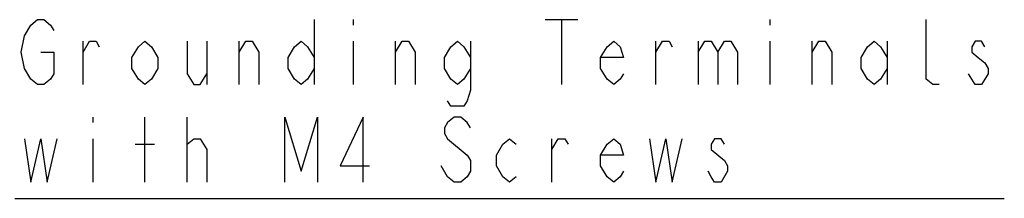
# Model space of a CAD drawing. Extents: x 36 to 422, y 13 to 287.
# Tile 2 of 16: x 147 to 185, y 73 to 80. Entities that reach past the tile are written whole.
import ezdxf

# ---------------------------------------------------------------- set-up
doc = ezdxf.new("R2010")
doc.units = 0
doc.header["$LTSCALE"] = 23.1
doc.layers.add('ALL_NOTE', color=7, linetype='CONTINUOUS')

msp = doc.modelspace()

# ---------------------------------------------------------------- linework, layer by layer
at = {"layer": 'ALL_NOTE', "color": 2, "linetype": 'CONTINUOUS'}
for p, q in [((158.495, 79.869), (158.495, 77.369)), ((159.995, 79.869), (159.995, 79.661)), ((167.37, 79.869), (168.62, 79.869)), ((167.995, 79.869), (167.995, 77.369)), ((175.995, 79.869), (175.995, 79.661)), ((149.62, 77.369), (149.62, 79.036)), ((154.37, 79.036), (154.37, 77.369)), ((155.62, 77.369), (155.62, 79.036)), ((159.995, 79.036), (159.995, 77.369)), ((161.62, 77.369), (161.62, 79.036)), ((171.62, 77.369), (171.62, 79.036)), ((173.245, 79.036), (173.245, 77.369)), ((175.995, 79.036), (175.995, 77.369)), ((177.62, 77.369), (177.62, 79.036)), ((180.495, 79.036), (180.495, 77.369)), ((183.87, 77.369), (183.62, 77.786)), ((149.995, 76.119), (149.995, 75.911)), ((151.995, 73.619), (151.995, 76.119)), ((153.62, 73.619), (153.62, 76.119)), ((149.995, 75.286), (149.995, 73.619)), ((153.62, 75.077), (153.87, 75.286)), ((167.62, 73.619), (167.62, 75.286)), ((151.62, 75.077), (152.37, 75.077)), ((163.62, 73.827), (163.37, 74.244)), ((146.995, 72.994), (184.995, 72.994))]:
    msp.add_line(p, q, dxfattribs=at)
for points in [[(147.62, 79.661), (147.87, 79.869), (148.12, 79.869), (148.37, 79.661), (148.495, 79.452)], [(182.495, 77.369), (182.245, 77.369), (181.995, 77.577), (181.995, 79.869)], [(147.37, 77.994), (147.245, 78.619), (147.37, 79.244), (147.62, 79.661)], [(149.62, 78.619), (149.87, 79.036), (150.12, 79.036), (150.245, 78.827)], [(152.495, 77.994), (152.245, 77.577), (151.995, 77.369), (151.745, 77.577), (151.495, 77.994), (151.495, 78.411), (151.745, 78.827), (151.995, 79.036), (152.245, 78.827), (152.495, 78.411), (152.495, 77.994)], [(153.62, 79.036), (153.62, 77.786), (153.87, 77.369), (154.12, 77.369), (154.37, 77.786)], [(155.62, 78.619), (155.87, 79.036), (156.12, 79.036), (156.37, 78.619), (156.37, 77.369)], [(158.495, 77.994), (158.245, 77.577), (157.995, 77.369), (157.745, 77.577), (157.495, 77.994), (157.495, 78.411), (157.745, 78.827), (157.995, 79.036), (158.245, 78.827), (158.495, 78.411)], [(161.62, 78.619), (161.87, 79.036), (162.12, 79.036), (162.37, 78.619), (162.37, 77.369)], [(164.495, 77.994), (164.245, 77.577), (163.995, 77.369), (163.745, 77.577), (163.495, 77.994), (163.495, 78.411), (163.745, 78.827), (163.995, 79.036), (164.245, 78.827), (164.495, 78.411)], [(164.495, 79.036), (164.495, 77.161), (164.37, 76.744), (164.245, 76.536), (163.745, 76.536), (163.62, 76.744)], [(170.37, 77.786), (170.245, 77.577), (169.995, 77.369), (169.745, 77.577), (169.495, 77.994), (169.495, 78.411), (169.745, 78.827), (169.995, 79.036), (170.245, 78.827), (170.37, 78.411), (169.495, 78.411)], [(171.62, 78.619), (171.87, 79.036), (172.12, 79.036), (172.245, 78.827)], [(173.245, 78.619), (173.495, 79.036), (173.745, 79.036), (173.995, 78.619), (173.995, 77.369)], [(173.995, 78.619), (174.245, 79.036), (174.495, 79.036), (174.745, 78.619), (174.745, 77.369)], [(177.62, 78.619), (177.87, 79.036), (178.12, 79.036), (178.37, 78.619), (178.37, 77.369)], [(180.495, 77.994), (180.245, 77.577), (179.995, 77.369), (179.745, 77.577), (179.495, 77.994), (179.495, 78.411), (179.745, 78.827), (179.995, 79.036), (180.245, 78.827), (180.495, 78.411)], [(184.245, 78.827), (184.12, 79.036), (183.87, 79.036), (183.745, 78.827), (183.745, 78.619), (183.995, 78.411), (184.245, 78.202), (184.37, 77.994), (184.37, 77.786), (184.245, 77.577), (184.12, 77.369), (183.87, 77.369)], [(147.995, 78.619), (148.495, 78.619), (148.495, 77.786), (148.37, 77.577), (148.12, 77.369), (147.87, 77.369), (147.62, 77.577), (147.37, 77.994)], [(157.37, 73.619), (157.37, 76.119), (157.995, 74.036), (158.62, 76.119), (158.62, 73.619)], [(160.37, 73.619), (160.37, 76.119), (159.495, 74.244), (160.62, 74.244)], [(164.495, 75.702), (164.37, 75.911), (164.12, 76.119), (163.87, 76.119), (163.62, 75.911), (163.495, 75.702), (163.495, 75.494), (163.62, 75.286), (164.37, 74.661)], [(147.37, 75.286), (147.62, 73.619), (147.995, 75.286), (148.245, 73.619), (148.62, 75.286)], [(153.87, 75.286), (154.12, 75.286), (154.37, 74.869), (154.37, 73.619)], [(166.245, 73.827), (165.995, 73.619), (165.745, 73.827), (165.495, 74.244), (165.495, 74.661), (165.745, 75.077), (165.995, 75.286), (166.245, 75.077)], [(167.62, 74.869), (167.87, 75.286), (168.12, 75.286), (168.245, 75.077)], [(170.37, 74.036), (170.245, 73.827), (169.995, 73.619), (169.745, 73.827), (169.495, 74.244), (169.495, 74.661), (169.745, 75.077), (169.995, 75.286), (170.245, 75.077), (170.37, 74.661), (169.495, 74.661)], [(171.37, 75.286), (171.62, 73.619), (171.995, 75.286), (172.245, 73.619), (172.62, 75.286)], [(174.245, 75.077), (174.12, 75.286), (173.87, 75.286), (173.745, 75.077), (173.745, 74.869)], [(173.745, 74.869), (174.245, 74.452), (174.37, 74.244), (174.37, 74.036)], [(164.37, 74.661), (164.495, 74.452), (164.495, 74.036), (164.37, 73.827), (164.12, 73.619), (163.87, 73.619), (163.62, 73.827)], [(174.37, 74.036), (174.12, 73.619), (173.87, 73.619), (173.745, 73.827), (173.62, 74.036)]]:
    msp.add_lwpolyline(points, dxfattribs=at)

doc.saveas('drawing.dxf')
